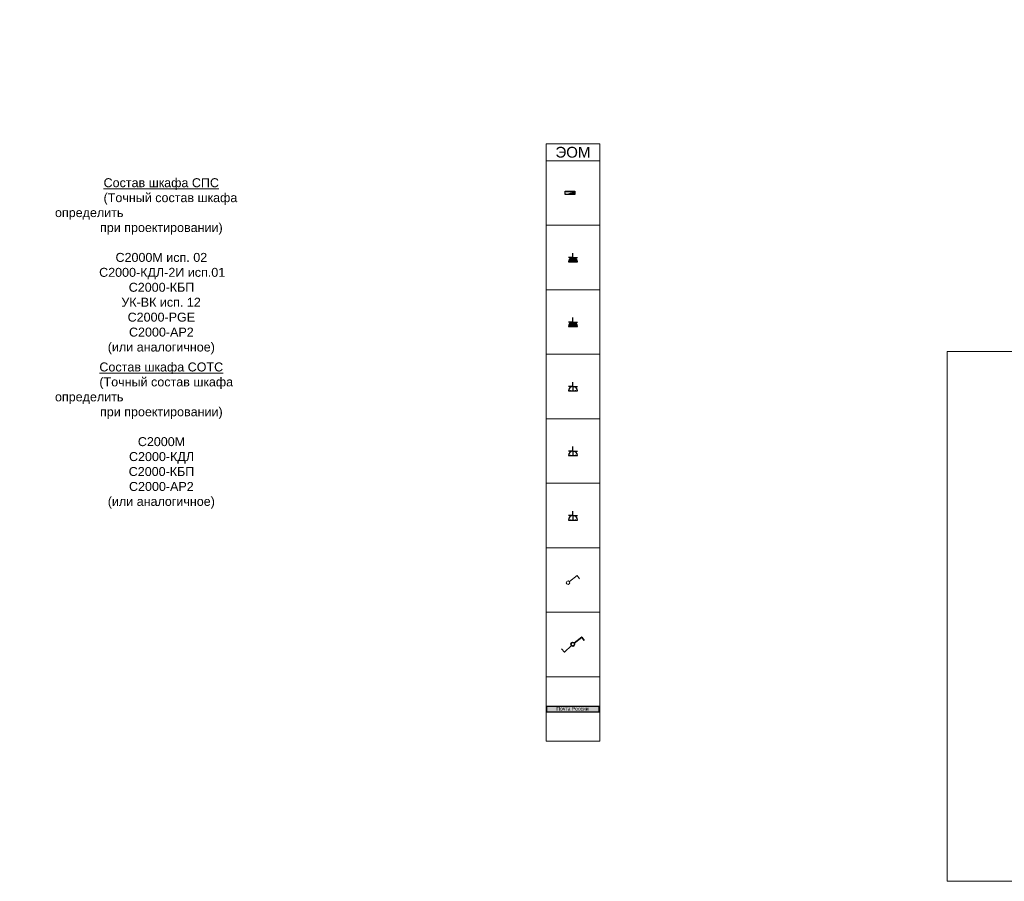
# Model space of a CAD drawing. Header units: millimetres. Extents: x -703898 to 730684, y -92609 to 157468.
# Tile 68 of 256: x 31592 to 59059, y -48030 to -23990. Entities that reach past the tile are written whole.
import ezdxf
from ezdxf import colors
from ezdxf.entities.mleader import LeaderData, LeaderLine
from ezdxf.math import Vec2, Vec3

# ---------------------------------------------------------------- set-up
doc = ezdxf.new("R2010")
doc.units = ezdxf.units.MM
doc.linetypes.add('HIDDENX2', pattern=[19.05, 12.7, -6.35])
for name, color, linetype, lineweight in [('03_АР_Возводимые перегородки', 10, 'Continuous', 25), ('06_АР_Размеры план схема', 235, 'Continuous', 0), ('21_АР_Штриховка', 47, 'Continuous', 5), ('27_Сечения', 7, 'Continuous', 0), ('Свет', 7, 'Continuous', 35)]:
    doc.layers.add(name, color=color, linetype=linetype, lineweight=lineweight)
doc.layers.add('ЭОМ', color=7, linetype='Continuous')
doc.styles.add('_ТЕКСТОВЫЙ', font='arial.ttf', dxfattribs={"width": 0.8})
doc.styles.add('HVAC_AEP', font='arial.ttf')
doc.styles.get("Standard").update_dxf_attribs({"font": 'arial.ttf'})

# ---------------------------------------------------------------- blocks, each defined once
blk = doc.blocks.new('Электрощит')
h = blk.add_hatch(color=0)
h.dxf.hatch_style = 1
h.paths.add_polyline_path([(55, 108), (-215, 8), (55, 8)])
at = {"color": 10}
blk.add_lwpolyline([(-215, 108), (55, 108), (55, 8), (-215, 8)], close=True, dxfattribs=at)
at = {"insert": (-209, 102), "char_height": 35, "attachment_point": 1}
blk.add_mtext_dynamic_manual_height_columns('{\\C10;Электрощит}', width=288.46, gutter_width=12.5, heights=[0], dxfattribs=at)
blk = doc.blocks.new('A$C409F62D7')
at = {"layer": 'ЭОМ', "linetype": 'Continuous'}
h = blk.add_hatch(color=5, dxfattribs=at)
edge = h.paths.add_edge_path()
edge.add_line((-250, 0), (-125, 0))
edge.add_line((-125, 0), (-125, 125))
edge.add_arc((-125, 0), 125, 90, 180)
edge = h.paths.add_edge_path()
edge.add_arc((-125, 0), 125, 360, 450)
edge.add_line((-125, 125), (-125, 0))
edge.add_line((-125, 0), (0, 0))
at = {"layer": 'ЭОМ', "color": 5, "linetype": 'Continuous'}
for p, q in [((-125, 125), (-250, 125)), ((-250, 0), (0, 0)), ((-125, 125), (-125, 250)), ((-125, 125), (0, 125))]:
    blk.add_line(p, q, dxfattribs=at)
blk.add_arc((-125, 0), 125, 0, 180, dxfattribs=at)
for p in [(-200, 0), (-50, 0)]:
    blk.add_point(p, dxfattribs=at)
blk = doc.blocks.new('A$C4B3E585C')
at = {"layer": 'ЭОМ', "linetype": 'Continuous', "true_color": 0x1e2ad2}
h = blk.add_hatch(color=162, dxfattribs=at)
edge = h.paths.add_edge_path()
edge.add_line((-250, 0), (-125, 0))
edge.add_line((-125, 0), (-125, 125))
edge.add_arc((-125, 0), 125, 90, 180)
edge = h.paths.add_edge_path()
edge.add_arc((-125, 0), 125, 360, 450)
edge.add_line((-125, 125), (-125, 0))
edge.add_line((-125, 0), (0, 0))
at = {"layer": 'ЭОМ', "color": 162, "linetype": 'Continuous', "true_color": 0x1e2ad2}
for p, q in [((-125, 125), (-250, 125)), ((-250, 0), (0, 0)), ((-125, 125), (-125, 250)), ((-125, 125), (0, 125))]:
    blk.add_line(p, q, dxfattribs=at)
blk.add_arc((-125, 0), 125, 0, 180, dxfattribs=at)
for p in [(-200, 0), (-50, 0)]:
    blk.add_point(p, dxfattribs=at)
blk = doc.blocks.new('A$C21545FF3')
at = {"layer": 'ЭОМ', "color": 162, "linetype": 'Continuous', "lineweight": 30, "true_color": 0x1e2ad2}
for p, q in [((-125, 125), (-250, 125)), ((-250, 0), (0, 0)), ((-125, 125), (-125, 250)), ((-125, 125), (0, 125)), ((-125, 125), (-125, 0))]:
    blk.add_line(p, q, dxfattribs=at)
blk.add_arc((-125, 0), 125, 0, 180, dxfattribs=at)
for p in [(-200, 0), (-50, 0)]:
    blk.add_point(p, dxfattribs=at)
blk = doc.blocks.new('A$C723C25D3')
at = {"layer": 'ЭОМ', "color": 240, "linetype": 'Continuous', "lineweight": 30, "true_color": 0xed1f24}
for p, q in [((-125, 125), (-250, 125)), ((-250, 0), (0, 0)), ((-125, 125), (-125, 250)), ((-125, 125), (0, 125)), ((-125, 125), (-125, 0))]:
    blk.add_line(p, q, dxfattribs=at)
blk.add_arc((-125, 0), 125, 0, 180, dxfattribs=at)
for p in [(-200, 0), (-50, 0)]:
    blk.add_point(p, dxfattribs=at)
blk = doc.blocks.new('A$C04A026A4')
at = {"layer": 'ЭОМ', "color": 114, "linetype": 'Continuous', "lineweight": 30, "true_color": 0x139b48}
for p, q in [((-125, 125), (-250, 125)), ((-250, 0), (0, 0)), ((-125, 125), (-125, 250)), ((-125, 125), (0, 125)), ((-125, 125), (-125, 0))]:
    blk.add_line(p, q, dxfattribs=at)
blk.add_arc((-125, 0), 125, 0, 180, dxfattribs=at)
for p in [(-200, 0), (-50, 0)]:
    blk.add_point(p, dxfattribs=at)
blk = doc.blocks.new('A$C54352FD5')
at = {"layer": 'Свет', "color": 0, "lineweight": -2}
for p, q in [((39, 81), (251, 249)), ((251, 249), (322, 158))]:
    blk.add_line(p, q, dxfattribs=at)
blk.add_circle((0, 50), 50, dxfattribs=at)
blk = doc.blocks.new('A$C148B7901')
at = {"layer": 'Свет', "color": 162, "true_color": 0x002eb8}
for points in [[(39, 31), (251, 199), (322, 108)], [(-34, -36), (-234, -218), (-311, -133)]]:
    blk.add_lwpolyline(points, dxfattribs=at)
blk.add_circle((0, 0), 50, dxfattribs=at)
blk = doc.blocks.new('A$C14E021CA')
at = {"layer": '21_АР_Штриховка', "lineweight": 0, "true_color": 0xc7c8ca, "transparency": 33554483}
h = blk.add_hatch(color=9, dxfattribs=at)
h.dxf.hatch_style = 1
h.paths.add_polyline_path([(0, 148), (-1471, 148), (-1471, 0), (0, 0)])
at = {"layer": '03_АР_Возводимые перегородки'}
blk.add_lwpolyline([(0, 148), (-1471, 148), (-1471, 0), (0, 0)], close=True, dxfattribs=at)
at = {"lineweight": 30, "insert": (-1197, 133), "char_height": 100, "width": 914.11, "attachment_point": 1}
blk.add_mtext('Почта России', dxfattribs=at)
blk = doc.blocks.new('_Dot')
at = {"color": 0, "linetype": 'ByBlock', "lineweight": -2}
blk.add_line((-0.5, 0), (-1, 0), dxfattribs=at)
at = {"color": 0, "linetype": 'ByBlock', "const_width": 0.5}
blk.add_lwpolyline([(-0.25, 0, 1), (0.25, 0, 1)], format="xyb", close=True, dxfattribs=at)
blk = doc.blocks.new('_DotSmall')
at = {"color": 0, "linetype": 'ByBlock', "const_width": 0.5}
blk.add_lwpolyline([(-0.0625, 0, 1), (0.0625, 0, 1)], format="xyb", close=True, dxfattribs=at)

msp = doc.modelspace()

# ---------------------------------------------------------------- linework, layer by layer
at = {"lineweight": 15}
for p, q in [((46275.8135772, -27455.1053722), (47775.8135772, -27455.1053722)), ((46275.8135772, -27455.1053722), (46275.8135772, -44124.7720388)), ((47775.8135772, -27455.1053722), (47775.8135772, -44124.7720388)), ((46275.8135772, -27924.7720388), (47775.8135772, -27924.7720388)), ((46275.8135772, -29724.7720388), (47775.8135772, -29724.7720388)), ((46275.8135772, -31524.7720388), (47775.8135772, -31524.7720388)), ((46275.8135772, -33324.7720388), (47775.8135772, -33324.7720388)), ((46275.8135772, -35124.7720388), (47775.8135772, -35124.7720388)), ((46275.8135772, -36924.7720388), (47775.8135772, -36924.7720388)), ((46275.8135772, -38724.7720388), (47775.8135772, -38724.7720388)), ((46275.8135772, -40524.7720388), (47775.8135772, -40524.7720388)), ((46275.8135772, -42324.7720388), (47775.8135772, -42324.7720388)), ((46275.8135772, -44124.7720388), (47775.8135772, -44124.7720388))]:
    msp.add_line(p, q, dxfattribs=at)
at = {"layer": '27_Сечения'}
msp.add_lwpolyline([(73711.4708402, -48030.4835016), (57467.1685723, -48030.4835016), (57467.1685723, -33244.6744943), (73711.4708402, -33244.6744943)], close=True, dxfattribs=at)

# ---------------------------------------------------------------- block references
at = {"lineweight": 15}
for name, p in [('Электрощит', (47025.8135772, -28878.8194809)), ('A$C409F62D7', (47150.8135772, -30749.7720388)), ('A$C4B3E585C', (47150.8135772, -32549.7720388)), ('A$C21545FF3', (47150.8135772, -34349.7720388)), ('A$C723C25D3', (47150.8135772, -36149.7720388)), ('A$C04A026A4', (47150.8135772, -37949.7720388)), ('A$C54352FD5', (46889.6594728, -39749.0466592)), ('A$C148B7901', (47020.3917452, -41414.965697)), ('A$C14E021CA', (47761.1041695, -43298.6429423))]:
    msp.add_blockref(name, p, dxfattribs=at)

# ---------------------------------------------------------------- texts
at = {"lineweight": 15, "style": 'HVAC_AEP'}
for s, insert, char_height, width, attachment_point in [('\\pi1356.03683;{\\LСостав шкафа СПС\\P\\pi96.65757;}(Точный состав шкафа определить \\P\\pi1256.53138;при проектировании)\\P\\pi2950;\\P\\pi1688.65962;С2000М исп. 02\\P\\pi1231.97476;С2000-КДЛ-2И исп.01\\P\\pi2057.691;С2000-КБП\\P\\pi1851.8588;УК-ВК исп. 12\\P\\pi2026.56889;С2000-PGE\\P\\pi2065.10914;C2000-АР2\\P\\pi1472.51023;(или аналогичное)', (32576.2452963, -30868.17589), 250, 5900, 4), ('{\\C256;ЭОМ}', (47025.8135772, -27689.9387055), 300, 1497, 5), ('\\pi1239.05184;{\\LСостав шкафа СОТС\\P\\pi96.65757;}(Точный состав шкафа определить \\P\\pi1256.53138;при проектировании)\\P\\pi2950;\\P\\pi2311.86903;С2000М\\P\\pi2065.10914;С2000-КДЛ\\P\\pi2057.691;С2000-КБП\\P\\pi2065.10914;C2000-АР2\\P\\pi1472.51023;(или аналогичное)', (32576.2452963, -35592.307366), 250, 5900, 4)]:
    msp.add_mtext(s, dxfattribs=dict(at, insert=insert, char_height=char_height, width=width, attachment_point=attachment_point))

# ---------------------------------------------------------------- leaders
at = {"color": 162, "linetype": 'HIDDENX2', "lineweight": 30, "ltscale": 15, "true_color": 0x002eb8}
ml = msp.add_multileader_mtext('Standard', dxfattribs=at)
ml.set_content('\\pxi-3,l4,t4;Модуль Тип 1.1', color=(0, 46, 184), style='_ТЕКСТОВЫЙ')
ml.set_leader_properties(lineweight=0)
ml.set_arrow_properties(name='DOT')
ml.build(insert=Vec2(0, 0))
ml.multileader.update_dxf_attribs({"text_left_attachment_type": 6, "text_right_attachment_type": 6, "dogleg_length": 0.36, "arrow_head_size": 50, "scale": 100})
ctx = ml.context
ctx.base_point, ctx.scale, ctx.char_height, ctx.arrow_head_size, ctx.landing_gap_size, ctx.plane_origin = Vec3(65996.6721474, -36931.3624963), 100, 250, 50, 100, Vec3(52171.0537756, -31780.6737592)
ctx.left_attachment, ctx.right_attachment, ctx.text_align_type, ctx.attachment_type = 6, 6, 1, 2
notes = []
notes.append((ctx, [(0, (0, 0, 0), (0, 0), (1, 0), 1, [])]))
ctx.mtext.insert, ctx.mtext.width, ctx.mtext.defined_height, ctx.mtext.alignment, ctx.mtext.flow_direction = Vec3(67071.228764, -36607.8631785), 6846.369138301, 600.4032998, 2, 5
ml = msp.add_multileader_mtext('Standard', dxfattribs=at)
ml.set_content('\\pxi-3,l4,t4;Модуль Тип 1.2', color=(0, 46, 184), style='_ТЕКСТОВЫЙ')
ml.set_leader_properties(lineweight=0)
ml.set_arrow_properties(name='DOT')
ml.build(insert=Vec2(0, 0))
ml.multileader.update_dxf_attribs({"text_left_attachment_type": 6, "text_right_attachment_type": 6, "dogleg_length": 0.36, "arrow_head_size": 50, "scale": 100})
ctx = ml.context
ctx.base_point, ctx.scale, ctx.char_height, ctx.arrow_head_size, ctx.landing_gap_size, ctx.plane_origin = Vec3(65992.3041333, -39013.3333383), 100, 250, 50, 100, Vec3(52166.6857615, -33862.6446012)
ctx.left_attachment, ctx.right_attachment, ctx.text_align_type, ctx.attachment_type = 6, 6, 1, 2
notes.append((ctx, [(0, (0, 0, 0), (0, 0), (1, 0), 1, [])]))
ctx.mtext.insert, ctx.mtext.width, ctx.mtext.defined_height, ctx.mtext.alignment, ctx.mtext.flow_direction = Vec3(67085.1417867, -38689.8340205), 6846.369138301, 600.4032998, 2, 5
at = {"layer": '06_АР_Размеры план схема'}
ml = msp.add_multileader_mtext('Standard', dxfattribs=at)
ml.set_content('{\\L\\C256;7.4}', color=7, style='_ТЕКСТОВЫЙ')
ml.set_leader_properties(linetype='Continuous', lineweight=0)
ml.set_arrow_properties(name='DOTSMALL')
ml.build(insert=Vec2(0, 0))
ml.multileader.update_dxf_attribs({"has_dogleg": 0, "text_left_attachment_type": 6, "text_right_attachment_type": 6, "dogleg_length": 0, "arrow_head_size": 200})
ctx = ml.context
ctx.base_point, ctx.char_height, ctx.arrow_head_size, ctx.landing_gap_size, ctx.plane_origin = Vec3(92935.5678049, -46445.3484888), 150, 200, 50, Vec3(85649.8983952, -44312.5260725)
ctx.left_attachment, ctx.right_attachment = 6, 6
notes.append((ctx, [(0, (0, 0, 0), (0, 0), (1, 0), 1, [])]))
ctx.mtext.insert, ctx.mtext.rotation, ctx.mtext.width, ctx.mtext.flow_direction = Vec3(92985.5678049, -46265.3484888), 6.2831853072, 3264.10838031, 5
ml = msp.add_multileader_mtext('Standard', dxfattribs=at)
ml.set_content('{\\L\\C256;1.7}', color=7, style='_ТЕКСТОВЫЙ')
ml.set_leader_properties(linetype='Continuous', lineweight=0)
ml.set_arrow_properties(name='DOTSMALL')
ml.build(insert=Vec2(0, 0))
ml.multileader.update_dxf_attribs({"has_dogleg": 0, "text_left_attachment_type": 6, "text_right_attachment_type": 6, "dogleg_length": 0, "arrow_head_size": 200})
ctx = ml.context
ctx.base_point, ctx.char_height, ctx.arrow_head_size, ctx.landing_gap_size, ctx.plane_origin = Vec3(95900.9364291, -45851.3846016), 150, 200, 50, Vec3(103492.553997, -43682.5621853)
ctx.left_attachment, ctx.right_attachment = 6, 6
notes.append((ctx, [(0, (0, 0, 0), (0, 0), (1, 0), 1, [])]))
ctx.mtext.insert, ctx.mtext.rotation, ctx.mtext.width, ctx.mtext.flow_direction = Vec3(95950.9364291, -45671.3846016), 6.2831853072, 3264.10838031, 5
ml = msp.add_multileader_mtext('Standard', dxfattribs=at)
ml.set_content('{\\L\\C256;2.8}', color=7, style='_ТЕКСТОВЫЙ')
ml.set_leader_properties(linetype='Continuous', lineweight=0)
ml.set_arrow_properties(name='DOTSMALL')
ml.build(insert=Vec2(0, 0))
ml.multileader.update_dxf_attribs({"has_dogleg": 0, "text_left_attachment_type": 6, "text_right_attachment_type": 6, "dogleg_length": 0, "arrow_head_size": 200})
ctx = ml.context
ctx.base_point, ctx.char_height, ctx.arrow_head_size, ctx.landing_gap_size, ctx.plane_origin = Vec3(91599.4170456, -46839.19681), 150, 200, 50, Vec3(99191.0346136, -44670.3743937)
ctx.left_attachment, ctx.right_attachment = 6, 6
notes.append((ctx, [(0, (0, 0, 0), (0, 0), (1, 0), 1, [])]))
ctx.mtext.insert, ctx.mtext.rotation, ctx.mtext.width, ctx.mtext.flow_direction = Vec3(91649.4170456, -46659.19681), 6.2831853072, 358.918488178, 5
for ctx, leaders in notes:
    for number, flags, end, landing, length, lines in leaders:
        leader = LeaderData()
        leader.index, (leader.has_last_leader_line, leader.has_dogleg_vector, leader.attachment_direction) = number, flags
        leader.last_leader_point, leader.dogleg_vector, leader.dogleg_length = Vec3(end), Vec3(landing), length
        for number, points, colour, breaks in lines:
            line = LeaderLine()
            line.index, line.vertices, line.color, line.breaks = number, Vec3.list(points), colors.encode_raw_color(colour), breaks
            leader.lines.append(line)
        ctx.leaders.append(leader)

doc.saveas('drawing.dxf')
